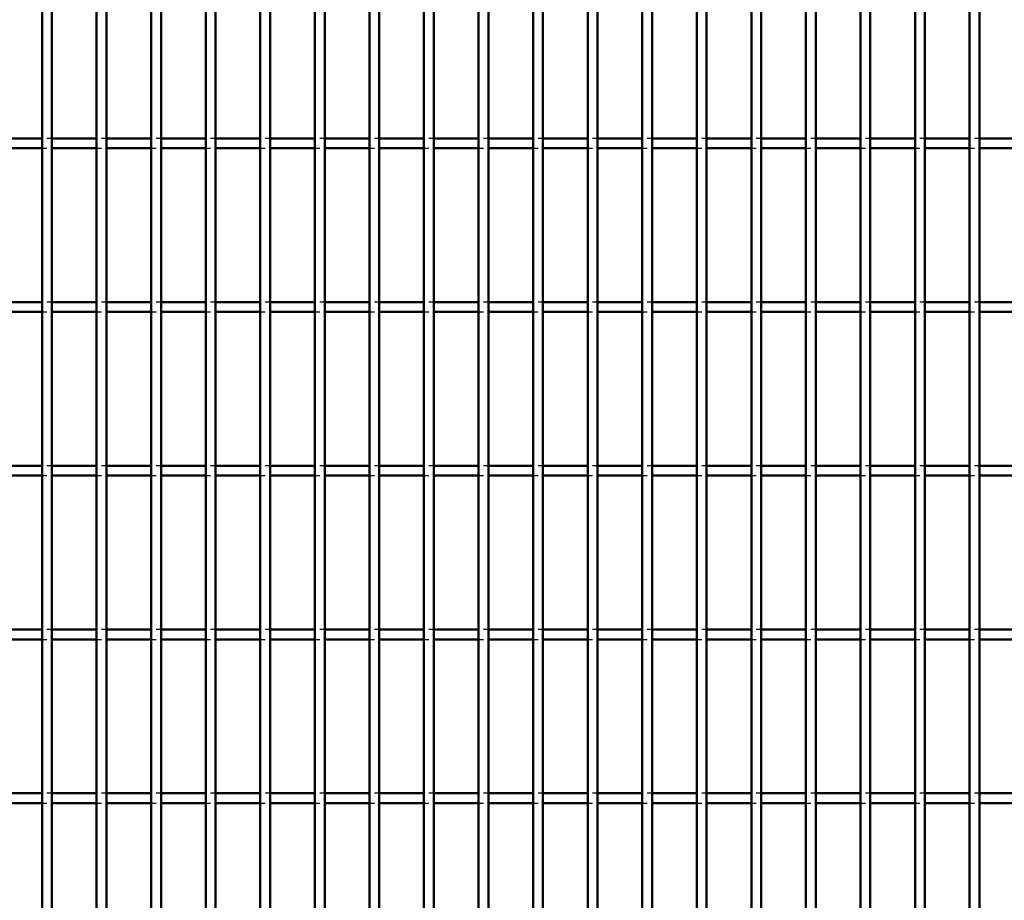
# Model space of a CAD drawing. Header units: millimetres. Extents: x -1015 to 606, y -500 to 954.
# Tile 15 of 36: x -206 to -5, y -321 to -141. Entities that reach past the tile are written whole.
import ezdxf

# ---------------------------------------------------------------- set-up
doc = ezdxf.new("R2010")
doc.units = ezdxf.units.MM
doc.linetypes.add('Dashed', pattern=[2, 1, -1])
doc.layers.add('AM_0', color=7, linetype='Continuous', lineweight=50)
doc.layers.add('AM_9', color=6, linetype='Dashed', lineweight=25)

# ---------------------------------------------------------------- blocks, each defined once
blk = doc.blocks.new('38_ek5igf6uanxcj5ogaxo7x0kqe________0_in_LPP2303311211120010003500_4')
at = {"layer": 'AM_0'}
for p, q in [((-200.98, -498), (-200.98, 498)), ((-198.98, -498), (-198.98, 498))]:
    blk.add_line(p, q, dxfattribs=at)
blk = doc.blocks.new('39_bcnx7mfly6whsp137x8wxovkr________0_in_LPP2303311211120010003500_4')
at = {"layer": 'AM_0'}
for p, q in [((-189.87, -498), (-189.87, 498)), ((-187.87, -498), (-187.87, 498))]:
    blk.add_line(p, q, dxfattribs=at)
blk = doc.blocks.new('40_avmeeiigf0pehu7v4zonrbq2i________0_in_LPP2303311211120010003500_4')
at = {"layer": 'AM_0'}
for p, q in [((-178.76, -498), (-178.76, 498)), ((-176.76, -498), (-176.76, 498))]:
    blk.add_line(p, q, dxfattribs=at)
blk = doc.blocks.new('41_st2lst2fj60bgqaf47cp47kvb________0_in_LPP2303311211120010003500_4')
at = {"layer": 'AM_0'}
for p, q in [((-167.65, -498), (-167.65, 498)), ((-165.65, -498), (-165.65, 498))]:
    blk.add_line(p, q, dxfattribs=at)
blk = doc.blocks.new('42_f07s9yv9rhxrjw414h9ekfoia________0_in_LPP2303311211120010003500_4')
at = {"layer": 'AM_0'}
for p, q in [((-156.54, -498), (-156.54, 498)), ((-154.54, -498), (-154.54, 498))]:
    blk.add_line(p, q, dxfattribs=at)
blk = doc.blocks.new('43_7ito4ji0v8vdjofrlk46weiin________0_in_LPP2303311211120010003500_4')
at = {"layer": 'AM_0'}
for p, q in [((-145.43, -498), (-145.43, 498)), ((-143.43, -498), (-143.43, 498))]:
    blk.add_line(p, q, dxfattribs=at)
blk = doc.blocks.new('44_2y847o73t3eggvga6kpk2pcgj________0_in_LPP2303311211120010003500_4')
at = {"layer": 'AM_0'}
for p, q in [((-134.32, -498), (-134.32, 498)), ((-132.32, -498), (-132.32, 498))]:
    blk.add_line(p, q, dxfattribs=at)
blk = doc.blocks.new('45_jtkccjmeojaeo3yi9k2mvveji________0_in_LPP2303311211120010003500_4')
at = {"layer": 'AM_0'}
for p, q in [((-123.21, -498), (-123.21, 498)), ((-121.21, -498), (-121.21, 498))]:
    blk.add_line(p, q, dxfattribs=at)
blk = doc.blocks.new('46_qnr9gcw6eu63xqgmlqsk2aj9o________0_in_LPP2303311211120010003500_4')
at = {"layer": 'AM_0'}
for p, q in [((-112.1, -498), (-112.1, 498)), ((-110.1, -498), (-110.1, 498))]:
    blk.add_line(p, q, dxfattribs=at)
blk = doc.blocks.new('47_gom53tat42yvdnig0qlbxlw8n________0_in_LPP2303311211120010003500_4')
at = {"layer": 'AM_0'}
for p, q in [((-100.99, -498), (-100.99, 498)), ((-98.99, -498), (-98.99, 498))]:
    blk.add_line(p, q, dxfattribs=at)
blk = doc.blocks.new('48_qf5vmkguf8s91vnm2iurwqtig________0_in_LPP2303311211120010003500_4')
at = {"layer": 'AM_0'}
for p, q in [((-89.88, -498), (-89.88, 498)), ((-87.88, -498), (-87.88, 498))]:
    blk.add_line(p, q, dxfattribs=at)
blk = doc.blocks.new('49_bwlcrna5iuu006a81mgrgm1e1________0_in_LPP2303311211120010003500_4')
at = {"layer": 'AM_0'}
for p, q in [((-78.77, -498), (-78.77, 498)), ((-76.77, -498), (-76.77, 498))]:
    blk.add_line(p, q, dxfattribs=at)
blk = doc.blocks.new('50_v8du4jyq6zkng1uk3rn28hpsp________0_in_LPP2303311211120010003500_4')
at = {"layer": 'AM_0'}
for p, q in [((-67.66, -498), (-67.66, 498)), ((-65.66, -498), (-65.66, 498))]:
    blk.add_line(p, q, dxfattribs=at)
blk = doc.blocks.new('51_7e6b49q20w0d9mmo2l9iecmpa________0_in_LPP2303311211120010003500_4')
at = {"layer": 'AM_0'}
for p, q in [((-56.55, -498), (-56.55, 498)), ((-54.55, -498), (-54.55, 498))]:
    blk.add_line(p, q, dxfattribs=at)
blk = doc.blocks.new('52_oflzalamt0ce6vvqo7p7ol3oh________0_in_LPP2303311211120010003500_4')
at = {"layer": 'AM_0'}
for p, q in [((-45.44, -498), (-45.44, 498)), ((-43.44, -498), (-43.44, 498))]:
    blk.add_line(p, q, dxfattribs=at)
blk = doc.blocks.new('53_sdd36xq7bv41l80bdq2ifiluq________0_in_LPP2303311211120010003500_4')
at = {"layer": 'AM_0'}
for p, q in [((-34.33, -498), (-34.33, 498)), ((-32.33, -498), (-32.33, 498))]:
    blk.add_line(p, q, dxfattribs=at)
blk = doc.blocks.new('54_0mffpmiiq3uz9xdl70xi1dr6o________0_in_LPP2303311211120010003500_4')
at = {"layer": 'AM_0'}
for p, q in [((-23.22, -498), (-23.22, 498)), ((-21.22, -498), (-21.22, 498))]:
    blk.add_line(p, q, dxfattribs=at)
blk = doc.blocks.new('55_o4mbfcat8mty4urqz2rt5wgqj________0_in_LPP2303311211120010003500_4')
at = {"layer": 'AM_0'}
for p, q in [((-12.11, -498), (-12.11, 498)), ((-10.11, -498), (-10.11, 498))]:
    blk.add_line(p, q, dxfattribs=at)
blk = doc.blocks.new('116_xn9st585wrcomz2m0mykvu8rd________0_in_LPP2303311211120010003500_4')
at = {"layer": 'AM_0'}
for p, q in [((-200.98, -298.97), (-210.09, -298.97)), ((-200.98, -298.97), (-200.98, -300.97)), ((-198.98, -300.97), (-198.98, -298.97)), ((-189.87, -298.97), (-198.98, -298.97)), ((-189.87, -298.97), (-189.87, -300.97)), ((-187.87, -300.97), (-187.87, -298.97)), ((-178.76, -298.97), (-187.87, -298.97)), ((-178.76, -298.97), (-178.76, -300.97)), ((-176.76, -300.97), (-176.76, -298.97)), ((-167.65, -298.97), (-176.76, -298.97)), ((-167.65, -298.97), (-167.65, -300.97)), ((-165.65, -300.97), (-165.65, -298.97)), ((-156.54, -298.97), (-165.65, -298.97)), ((-156.54, -298.97), (-156.54, -300.97)), ((-154.54, -300.97), (-154.54, -298.97)), ((-145.43, -298.97), (-154.54, -298.97)), ((-145.43, -298.97), (-145.43, -300.97)), ((-143.43, -300.97), (-143.43, -298.97)), ((-134.32, -298.97), (-143.43, -298.97)), ((-134.32, -298.97), (-134.32, -300.97)), ((-132.32, -300.97), (-132.32, -298.97)), ((-123.21, -298.97), (-132.32, -298.97)), ((-123.21, -298.97), (-123.21, -300.97)), ((-121.21, -300.97), (-121.21, -298.97)), ((-112.1, -298.97), (-121.21, -298.97)), ((-112.1, -298.97), (-112.1, -300.97)), ((-110.1, -300.97), (-110.1, -298.97)), ((-100.99, -298.97), (-110.1, -298.97)), ((-100.99, -298.97), (-100.99, -300.97)), ((-98.99, -300.97), (-98.99, -298.97)), ((-89.88, -298.97), (-98.99, -298.97)), ((-89.88, -298.97), (-89.88, -300.97)), ((-87.88, -300.97), (-87.88, -298.97)), ((-78.77, -298.97), (-87.88, -298.97)), ((-78.77, -298.97), (-78.77, -300.97)), ((-76.77, -300.97), (-76.77, -298.97)), ((-67.66, -298.97), (-76.77, -298.97)), ((-67.66, -298.97), (-67.66, -300.97)), ((-65.66, -300.97), (-65.66, -298.97)), ((-56.55, -298.97), (-65.66, -298.97)), ((-56.55, -298.97), (-56.55, -300.97)), ((-54.55, -300.97), (-54.55, -298.97)), ((-45.44, -298.97), (-54.55, -298.97)), ((-45.44, -298.97), (-45.44, -300.97)), ((-43.44, -300.97), (-43.44, -298.97)), ((-34.33, -298.97), (-43.44, -298.97)), ((-34.33, -298.97), (-34.33, -300.97)), ((-32.33, -300.97), (-32.33, -298.97)), ((-23.22, -298.97), (-32.33, -298.97)), ((-23.22, -298.97), (-23.22, -300.97)), ((-21.22, -300.97), (-21.22, -298.97)), ((-12.11, -298.97), (-21.22, -298.97)), ((-12.11, -298.97), (-12.11, -300.97)), ((-10.11, -300.97), (-10.11, -298.97)), ((-1, -298.97), (-10.11, -298.97)), ((-200.98, -300.97), (-210.09, -300.97)), ((-189.87, -300.97), (-198.98, -300.97)), ((-178.76, -300.97), (-187.87, -300.97)), ((-167.65, -300.97), (-176.76, -300.97)), ((-156.54, -300.97), (-165.65, -300.97)), ((-145.43, -300.97), (-154.54, -300.97)), ((-134.32, -300.97), (-143.43, -300.97)), ((-123.21, -300.97), (-132.32, -300.97)), ((-112.1, -300.97), (-121.21, -300.97)), ((-100.99, -300.97), (-110.1, -300.97)), ((-89.88, -300.97), (-98.99, -300.97)), ((-78.77, -300.97), (-87.88, -300.97)), ((-67.66, -300.97), (-76.77, -300.97)), ((-56.55, -300.97), (-65.66, -300.97)), ((-45.44, -300.97), (-54.55, -300.97)), ((-34.33, -300.97), (-43.44, -300.97)), ((-23.22, -300.97), (-32.33, -300.97)), ((-12.11, -300.97), (-21.22, -300.97)), ((-1, -300.97), (-10.11, -300.97))]:
    blk.add_line(p, q, dxfattribs=at)
at = {"layer": 'AM_9'}
for p, q in [((-198.98, -298.97), (-200.98, -298.97)), ((-187.87, -298.97), (-189.87, -298.97)), ((-176.76, -298.97), (-178.76, -298.97)), ((-165.65, -298.97), (-167.65, -298.97)), ((-154.54, -298.97), (-156.54, -298.97)), ((-143.43, -298.97), (-145.43, -298.97)), ((-132.32, -298.97), (-134.32, -298.97)), ((-121.21, -298.97), (-123.21, -298.97)), ((-110.1, -298.97), (-112.1, -298.97)), ((-98.99, -298.97), (-100.99, -298.97)), ((-87.88, -298.97), (-89.88, -298.97)), ((-76.77, -298.97), (-78.77, -298.97)), ((-65.66, -298.97), (-67.66, -298.97)), ((-54.55, -298.97), (-56.55, -298.97)), ((-43.44, -298.97), (-45.44, -298.97)), ((-32.33, -298.97), (-34.33, -298.97)), ((-21.22, -298.97), (-23.22, -298.97)), ((-10.11, -298.97), (-12.11, -298.97)), ((-200.98, -300.97), (-198.98, -300.97)), ((-189.87, -300.97), (-187.87, -300.97)), ((-178.76, -300.97), (-176.76, -300.97)), ((-167.65, -300.97), (-165.65, -300.97)), ((-156.54, -300.97), (-154.54, -300.97)), ((-145.43, -300.97), (-143.43, -300.97)), ((-134.32, -300.97), (-132.32, -300.97)), ((-123.21, -300.97), (-121.21, -300.97)), ((-112.1, -300.97), (-110.1, -300.97)), ((-100.99, -300.97), (-98.99, -300.97)), ((-89.88, -300.97), (-87.88, -300.97)), ((-78.77, -300.97), (-76.77, -300.97)), ((-67.66, -300.97), (-65.66, -300.97)), ((-56.55, -300.97), (-54.55, -300.97)), ((-45.44, -300.97), (-43.44, -300.97)), ((-34.33, -300.97), (-32.33, -300.97)), ((-23.22, -300.97), (-21.22, -300.97)), ((-12.11, -300.97), (-10.11, -300.97))]:
    blk.add_line(p, q, dxfattribs=at)
blk = doc.blocks.new('117_vaggfbyupqw2juxly387p0o7k________0_in_LPP2303311211120010003500_4')
at = {"layer": 'AM_0'}
for p, q in [((-200.98, -265.64), (-210.09, -265.64)), ((-200.98, -265.64), (-200.98, -267.64)), ((-198.98, -267.64), (-198.98, -265.64)), ((-189.87, -265.64), (-198.98, -265.64)), ((-189.87, -265.64), (-189.87, -267.64)), ((-187.87, -267.64), (-187.87, -265.64)), ((-178.76, -265.64), (-187.87, -265.64)), ((-178.76, -265.64), (-178.76, -267.64)), ((-176.76, -267.64), (-176.76, -265.64)), ((-167.65, -265.64), (-176.76, -265.64)), ((-167.65, -265.64), (-167.65, -267.64)), ((-165.65, -267.64), (-165.65, -265.64)), ((-156.54, -265.64), (-165.65, -265.64)), ((-156.54, -265.64), (-156.54, -267.64)), ((-154.54, -267.64), (-154.54, -265.64)), ((-145.43, -265.64), (-154.54, -265.64)), ((-145.43, -265.64), (-145.43, -267.64)), ((-143.43, -267.64), (-143.43, -265.64)), ((-134.32, -265.64), (-143.43, -265.64)), ((-134.32, -265.64), (-134.32, -267.64)), ((-132.32, -267.64), (-132.32, -265.64)), ((-123.21, -265.64), (-132.32, -265.64)), ((-123.21, -265.64), (-123.21, -267.64)), ((-121.21, -267.64), (-121.21, -265.64)), ((-112.1, -265.64), (-121.21, -265.64)), ((-112.1, -265.64), (-112.1, -267.64)), ((-110.1, -267.64), (-110.1, -265.64)), ((-100.99, -265.64), (-110.1, -265.64)), ((-100.99, -265.64), (-100.99, -267.64)), ((-98.99, -267.64), (-98.99, -265.64)), ((-89.88, -265.64), (-98.99, -265.64)), ((-89.88, -265.64), (-89.88, -267.64)), ((-87.88, -267.64), (-87.88, -265.64)), ((-78.77, -265.64), (-87.88, -265.64)), ((-78.77, -265.64), (-78.77, -267.64)), ((-76.77, -267.64), (-76.77, -265.64)), ((-67.66, -265.64), (-76.77, -265.64)), ((-67.66, -265.64), (-67.66, -267.64)), ((-65.66, -267.64), (-65.66, -265.64)), ((-56.55, -265.64), (-65.66, -265.64)), ((-56.55, -265.64), (-56.55, -267.64)), ((-54.55, -267.64), (-54.55, -265.64)), ((-45.44, -265.64), (-54.55, -265.64)), ((-45.44, -265.64), (-45.44, -267.64)), ((-43.44, -267.64), (-43.44, -265.64)), ((-34.33, -265.64), (-43.44, -265.64)), ((-34.33, -265.64), (-34.33, -267.64)), ((-32.33, -267.64), (-32.33, -265.64)), ((-23.22, -265.64), (-32.33, -265.64)), ((-23.22, -265.64), (-23.22, -267.64)), ((-21.22, -267.64), (-21.22, -265.64)), ((-12.11, -265.64), (-21.22, -265.64)), ((-12.11, -265.64), (-12.11, -267.64)), ((-10.11, -267.64), (-10.11, -265.64)), ((-1, -265.64), (-10.11, -265.64)), ((-200.98, -267.64), (-210.09, -267.64)), ((-189.87, -267.64), (-198.98, -267.64)), ((-178.76, -267.64), (-187.87, -267.64)), ((-167.65, -267.64), (-176.76, -267.64)), ((-156.54, -267.64), (-165.65, -267.64)), ((-145.43, -267.64), (-154.54, -267.64)), ((-134.32, -267.64), (-143.43, -267.64)), ((-123.21, -267.64), (-132.32, -267.64)), ((-112.1, -267.64), (-121.21, -267.64)), ((-100.99, -267.64), (-110.1, -267.64)), ((-89.88, -267.64), (-98.99, -267.64)), ((-78.77, -267.64), (-87.88, -267.64)), ((-67.66, -267.64), (-76.77, -267.64)), ((-56.55, -267.64), (-65.66, -267.64)), ((-45.44, -267.64), (-54.55, -267.64)), ((-34.33, -267.64), (-43.44, -267.64)), ((-23.22, -267.64), (-32.33, -267.64)), ((-12.11, -267.64), (-21.22, -267.64)), ((-1, -267.64), (-10.11, -267.64))]:
    blk.add_line(p, q, dxfattribs=at)
at = {"layer": 'AM_9'}
for p, q in [((-198.98, -265.64), (-200.98, -265.64)), ((-187.87, -265.64), (-189.87, -265.64)), ((-176.76, -265.64), (-178.76, -265.64)), ((-165.65, -265.64), (-167.65, -265.64)), ((-154.54, -265.64), (-156.54, -265.64)), ((-143.43, -265.64), (-145.43, -265.64)), ((-132.32, -265.64), (-134.32, -265.64)), ((-121.21, -265.64), (-123.21, -265.64)), ((-110.1, -265.64), (-112.1, -265.64)), ((-98.99, -265.64), (-100.99, -265.64)), ((-87.88, -265.64), (-89.88, -265.64)), ((-76.77, -265.64), (-78.77, -265.64)), ((-65.66, -265.64), (-67.66, -265.64)), ((-54.55, -265.64), (-56.55, -265.64)), ((-43.44, -265.64), (-45.44, -265.64)), ((-32.33, -265.64), (-34.33, -265.64)), ((-21.22, -265.64), (-23.22, -265.64)), ((-10.11, -265.64), (-12.11, -265.64)), ((-200.98, -267.64), (-198.98, -267.64)), ((-189.87, -267.64), (-187.87, -267.64)), ((-178.76, -267.64), (-176.76, -267.64)), ((-167.65, -267.64), (-165.65, -267.64)), ((-156.54, -267.64), (-154.54, -267.64)), ((-145.43, -267.64), (-143.43, -267.64)), ((-134.32, -267.64), (-132.32, -267.64)), ((-123.21, -267.64), (-121.21, -267.64)), ((-112.1, -267.64), (-110.1, -267.64)), ((-100.99, -267.64), (-98.99, -267.64)), ((-89.88, -267.64), (-87.88, -267.64)), ((-78.77, -267.64), (-76.77, -267.64)), ((-67.66, -267.64), (-65.66, -267.64)), ((-56.55, -267.64), (-54.55, -267.64)), ((-45.44, -267.64), (-43.44, -267.64)), ((-34.33, -267.64), (-32.33, -267.64)), ((-23.22, -267.64), (-21.22, -267.64)), ((-12.11, -267.64), (-10.11, -267.64))]:
    blk.add_line(p, q, dxfattribs=at)
blk = doc.blocks.new('118_pbv82y65k9glktgyusn21a4jd________0_in_LPP2303311211120010003500_4')
at = {"layer": 'AM_0'}
for p, q in [((-200.98, -232.31), (-210.09, -232.31)), ((-200.98, -232.31), (-200.98, -234.31)), ((-198.98, -234.31), (-198.98, -232.31)), ((-189.87, -232.31), (-198.98, -232.31)), ((-189.87, -232.31), (-189.87, -234.31)), ((-187.87, -234.31), (-187.87, -232.31)), ((-178.76, -232.31), (-187.87, -232.31)), ((-178.76, -232.31), (-178.76, -234.31)), ((-176.76, -234.31), (-176.76, -232.31)), ((-167.65, -232.31), (-176.76, -232.31)), ((-167.65, -232.31), (-167.65, -234.31)), ((-165.65, -234.31), (-165.65, -232.31)), ((-156.54, -232.31), (-165.65, -232.31)), ((-156.54, -232.31), (-156.54, -234.31)), ((-154.54, -234.31), (-154.54, -232.31)), ((-145.43, -232.31), (-154.54, -232.31)), ((-145.43, -232.31), (-145.43, -234.31)), ((-143.43, -234.31), (-143.43, -232.31)), ((-134.32, -232.31), (-143.43, -232.31)), ((-134.32, -232.31), (-134.32, -234.31)), ((-132.32, -234.31), (-132.32, -232.31)), ((-123.21, -232.31), (-132.32, -232.31)), ((-123.21, -232.31), (-123.21, -234.31)), ((-121.21, -234.31), (-121.21, -232.31)), ((-112.1, -232.31), (-121.21, -232.31)), ((-112.1, -232.31), (-112.1, -234.31)), ((-110.1, -234.31), (-110.1, -232.31)), ((-100.99, -232.31), (-110.1, -232.31)), ((-100.99, -232.31), (-100.99, -234.31)), ((-98.99, -234.31), (-98.99, -232.31)), ((-89.88, -232.31), (-98.99, -232.31)), ((-89.88, -232.31), (-89.88, -234.31)), ((-87.88, -234.31), (-87.88, -232.31)), ((-78.77, -232.31), (-87.88, -232.31)), ((-78.77, -232.31), (-78.77, -234.31)), ((-76.77, -234.31), (-76.77, -232.31)), ((-67.66, -232.31), (-76.77, -232.31)), ((-67.66, -232.31), (-67.66, -234.31)), ((-65.66, -234.31), (-65.66, -232.31)), ((-56.55, -232.31), (-65.66, -232.31)), ((-56.55, -232.31), (-56.55, -234.31)), ((-54.55, -234.31), (-54.55, -232.31)), ((-45.44, -232.31), (-54.55, -232.31)), ((-45.44, -232.31), (-45.44, -234.31)), ((-43.44, -234.31), (-43.44, -232.31)), ((-34.33, -232.31), (-43.44, -232.31)), ((-34.33, -232.31), (-34.33, -234.31)), ((-32.33, -234.31), (-32.33, -232.31)), ((-23.22, -232.31), (-32.33, -232.31)), ((-23.22, -232.31), (-23.22, -234.31)), ((-21.22, -234.31), (-21.22, -232.31)), ((-12.11, -232.31), (-21.22, -232.31)), ((-12.11, -232.31), (-12.11, -234.31)), ((-10.11, -234.31), (-10.11, -232.31)), ((-1, -232.31), (-10.11, -232.31)), ((-200.98, -234.31), (-210.09, -234.31)), ((-189.87, -234.31), (-198.98, -234.31)), ((-178.76, -234.31), (-187.87, -234.31)), ((-167.65, -234.31), (-176.76, -234.31)), ((-156.54, -234.31), (-165.65, -234.31)), ((-145.43, -234.31), (-154.54, -234.31)), ((-134.32, -234.31), (-143.43, -234.31)), ((-123.21, -234.31), (-132.32, -234.31)), ((-112.1, -234.31), (-121.21, -234.31)), ((-100.99, -234.31), (-110.1, -234.31)), ((-89.88, -234.31), (-98.99, -234.31)), ((-78.77, -234.31), (-87.88, -234.31)), ((-67.66, -234.31), (-76.77, -234.31)), ((-56.55, -234.31), (-65.66, -234.31)), ((-45.44, -234.31), (-54.55, -234.31)), ((-34.33, -234.31), (-43.44, -234.31)), ((-23.22, -234.31), (-32.33, -234.31)), ((-12.11, -234.31), (-21.22, -234.31)), ((-1, -234.31), (-10.11, -234.31))]:
    blk.add_line(p, q, dxfattribs=at)
at = {"layer": 'AM_9'}
for p, q in [((-198.98, -232.31), (-200.98, -232.31)), ((-187.87, -232.31), (-189.87, -232.31)), ((-176.76, -232.31), (-178.76, -232.31)), ((-165.65, -232.31), (-167.65, -232.31)), ((-154.54, -232.31), (-156.54, -232.31)), ((-143.43, -232.31), (-145.43, -232.31)), ((-132.32, -232.31), (-134.32, -232.31)), ((-121.21, -232.31), (-123.21, -232.31)), ((-110.1, -232.31), (-112.1, -232.31)), ((-98.99, -232.31), (-100.99, -232.31)), ((-87.88, -232.31), (-89.88, -232.31)), ((-76.77, -232.31), (-78.77, -232.31)), ((-65.66, -232.31), (-67.66, -232.31)), ((-54.55, -232.31), (-56.55, -232.31)), ((-43.44, -232.31), (-45.44, -232.31)), ((-32.33, -232.31), (-34.33, -232.31)), ((-21.22, -232.31), (-23.22, -232.31)), ((-10.11, -232.31), (-12.11, -232.31)), ((-200.98, -234.31), (-198.98, -234.31)), ((-189.87, -234.31), (-187.87, -234.31)), ((-178.76, -234.31), (-176.76, -234.31)), ((-167.65, -234.31), (-165.65, -234.31)), ((-156.54, -234.31), (-154.54, -234.31)), ((-145.43, -234.31), (-143.43, -234.31)), ((-134.32, -234.31), (-132.32, -234.31)), ((-123.21, -234.31), (-121.21, -234.31)), ((-112.1, -234.31), (-110.1, -234.31)), ((-100.99, -234.31), (-98.99, -234.31)), ((-89.88, -234.31), (-87.88, -234.31)), ((-78.77, -234.31), (-76.77, -234.31)), ((-67.66, -234.31), (-65.66, -234.31)), ((-56.55, -234.31), (-54.55, -234.31)), ((-45.44, -234.31), (-43.44, -234.31)), ((-34.33, -234.31), (-32.33, -234.31)), ((-23.22, -234.31), (-21.22, -234.31)), ((-12.11, -234.31), (-10.11, -234.31))]:
    blk.add_line(p, q, dxfattribs=at)
blk = doc.blocks.new('119_dyv3ry1vg2an5c2fqrg4rovfl________0_in_LPP2303311211120010003500_4')
at = {"layer": 'AM_0'}
for p, q in [((-200.98, -198.98), (-210.09, -198.98)), ((-200.98, -198.98), (-200.98, -200.98)), ((-198.98, -200.98), (-198.98, -198.98)), ((-189.87, -198.98), (-198.98, -198.98)), ((-189.87, -198.98), (-189.87, -200.98)), ((-187.87, -200.98), (-187.87, -198.98)), ((-178.76, -198.98), (-187.87, -198.98)), ((-178.76, -198.98), (-178.76, -200.98)), ((-176.76, -200.98), (-176.76, -198.98)), ((-167.65, -198.98), (-176.76, -198.98)), ((-167.65, -198.98), (-167.65, -200.98)), ((-165.65, -200.98), (-165.65, -198.98)), ((-156.54, -198.98), (-165.65, -198.98)), ((-156.54, -198.98), (-156.54, -200.98)), ((-154.54, -200.98), (-154.54, -198.98)), ((-145.43, -198.98), (-154.54, -198.98)), ((-145.43, -198.98), (-145.43, -200.98)), ((-143.43, -200.98), (-143.43, -198.98)), ((-134.32, -198.98), (-143.43, -198.98)), ((-134.32, -198.98), (-134.32, -200.98)), ((-132.32, -200.98), (-132.32, -198.98)), ((-123.21, -198.98), (-132.32, -198.98)), ((-123.21, -198.98), (-123.21, -200.98)), ((-121.21, -200.98), (-121.21, -198.98)), ((-112.1, -198.98), (-121.21, -198.98)), ((-112.1, -198.98), (-112.1, -200.98)), ((-110.1, -200.98), (-110.1, -198.98)), ((-100.99, -198.98), (-110.1, -198.98)), ((-100.99, -198.98), (-100.99, -200.98)), ((-98.99, -200.98), (-98.99, -198.98)), ((-89.88, -198.98), (-98.99, -198.98)), ((-89.88, -198.98), (-89.88, -200.98)), ((-87.88, -200.98), (-87.88, -198.98)), ((-78.77, -198.98), (-87.88, -198.98)), ((-78.77, -198.98), (-78.77, -200.98)), ((-76.77, -200.98), (-76.77, -198.98)), ((-67.66, -198.98), (-76.77, -198.98)), ((-67.66, -198.98), (-67.66, -200.98)), ((-65.66, -200.98), (-65.66, -198.98)), ((-56.55, -198.98), (-65.66, -198.98)), ((-56.55, -198.98), (-56.55, -200.98)), ((-54.55, -200.98), (-54.55, -198.98)), ((-45.44, -198.98), (-54.55, -198.98)), ((-45.44, -198.98), (-45.44, -200.98)), ((-43.44, -200.98), (-43.44, -198.98)), ((-34.33, -198.98), (-43.44, -198.98)), ((-34.33, -198.98), (-34.33, -200.98)), ((-32.33, -200.98), (-32.33, -198.98)), ((-23.22, -198.98), (-32.33, -198.98)), ((-23.22, -198.98), (-23.22, -200.98)), ((-21.22, -200.98), (-21.22, -198.98)), ((-12.11, -198.98), (-21.22, -198.98)), ((-12.11, -198.98), (-12.11, -200.98)), ((-10.11, -200.98), (-10.11, -198.98)), ((-1, -198.98), (-10.11, -198.98)), ((-200.98, -200.98), (-210.09, -200.98)), ((-189.87, -200.98), (-198.98, -200.98)), ((-178.76, -200.98), (-187.87, -200.98)), ((-167.65, -200.98), (-176.76, -200.98)), ((-156.54, -200.98), (-165.65, -200.98)), ((-145.43, -200.98), (-154.54, -200.98)), ((-134.32, -200.98), (-143.43, -200.98)), ((-123.21, -200.98), (-132.32, -200.98)), ((-112.1, -200.98), (-121.21, -200.98)), ((-100.99, -200.98), (-110.1, -200.98)), ((-89.88, -200.98), (-98.99, -200.98)), ((-78.77, -200.98), (-87.88, -200.98)), ((-67.66, -200.98), (-76.77, -200.98)), ((-56.55, -200.98), (-65.66, -200.98)), ((-45.44, -200.98), (-54.55, -200.98)), ((-34.33, -200.98), (-43.44, -200.98)), ((-23.22, -200.98), (-32.33, -200.98)), ((-12.11, -200.98), (-21.22, -200.98)), ((-1, -200.98), (-10.11, -200.98))]:
    blk.add_line(p, q, dxfattribs=at)
at = {"layer": 'AM_9'}
for p, q in [((-198.98, -198.98), (-200.98, -198.98)), ((-187.87, -198.98), (-189.87, -198.98)), ((-176.76, -198.98), (-178.76, -198.98)), ((-165.65, -198.98), (-167.65, -198.98)), ((-154.54, -198.98), (-156.54, -198.98)), ((-143.43, -198.98), (-145.43, -198.98)), ((-132.32, -198.98), (-134.32, -198.98)), ((-121.21, -198.98), (-123.21, -198.98)), ((-110.1, -198.98), (-112.1, -198.98)), ((-98.99, -198.98), (-100.99, -198.98)), ((-87.88, -198.98), (-89.88, -198.98)), ((-76.77, -198.98), (-78.77, -198.98)), ((-65.66, -198.98), (-67.66, -198.98)), ((-54.55, -198.98), (-56.55, -198.98)), ((-43.44, -198.98), (-45.44, -198.98)), ((-32.33, -198.98), (-34.33, -198.98)), ((-21.22, -198.98), (-23.22, -198.98)), ((-10.11, -198.98), (-12.11, -198.98)), ((-200.98, -200.98), (-198.98, -200.98)), ((-189.87, -200.98), (-187.87, -200.98)), ((-178.76, -200.98), (-176.76, -200.98)), ((-167.65, -200.98), (-165.65, -200.98)), ((-156.54, -200.98), (-154.54, -200.98)), ((-145.43, -200.98), (-143.43, -200.98)), ((-134.32, -200.98), (-132.32, -200.98)), ((-123.21, -200.98), (-121.21, -200.98)), ((-112.1, -200.98), (-110.1, -200.98)), ((-100.99, -200.98), (-98.99, -200.98)), ((-89.88, -200.98), (-87.88, -200.98)), ((-78.77, -200.98), (-76.77, -200.98)), ((-67.66, -200.98), (-65.66, -200.98)), ((-56.55, -200.98), (-54.55, -200.98)), ((-45.44, -200.98), (-43.44, -200.98)), ((-34.33, -200.98), (-32.33, -200.98)), ((-23.22, -200.98), (-21.22, -200.98)), ((-12.11, -200.98), (-10.11, -200.98))]:
    blk.add_line(p, q, dxfattribs=at)
blk = doc.blocks.new('120_0fl9swj29xdw48ppc44bey61g________0_in_LPP2303311211120010003500_4')
at = {"layer": 'AM_0'}
for p, q in [((-200.98, -165.65), (-210.09, -165.65)), ((-200.98, -165.65), (-200.98, -167.65)), ((-198.98, -167.65), (-198.98, -165.65)), ((-189.87, -165.65), (-198.98, -165.65)), ((-189.87, -165.65), (-189.87, -167.65)), ((-187.87, -167.65), (-187.87, -165.65)), ((-178.76, -165.65), (-187.87, -165.65)), ((-178.76, -165.65), (-178.76, -167.65)), ((-176.76, -167.65), (-176.76, -165.65)), ((-167.65, -165.65), (-176.76, -165.65)), ((-167.65, -165.65), (-167.65, -167.65)), ((-165.65, -167.65), (-165.65, -165.65)), ((-156.54, -165.65), (-165.65, -165.65)), ((-156.54, -165.65), (-156.54, -167.65)), ((-154.54, -167.65), (-154.54, -165.65)), ((-145.43, -165.65), (-154.54, -165.65)), ((-145.43, -165.65), (-145.43, -167.65)), ((-143.43, -167.65), (-143.43, -165.65)), ((-134.32, -165.65), (-143.43, -165.65)), ((-134.32, -165.65), (-134.32, -167.65)), ((-132.32, -167.65), (-132.32, -165.65)), ((-123.21, -165.65), (-132.32, -165.65)), ((-123.21, -165.65), (-123.21, -167.65)), ((-121.21, -167.65), (-121.21, -165.65)), ((-112.1, -165.65), (-121.21, -165.65)), ((-112.1, -165.65), (-112.1, -167.65)), ((-110.1, -167.65), (-110.1, -165.65)), ((-100.99, -165.65), (-110.1, -165.65)), ((-100.99, -165.65), (-100.99, -167.65)), ((-98.99, -167.65), (-98.99, -165.65)), ((-89.88, -165.65), (-98.99, -165.65)), ((-89.88, -165.65), (-89.88, -167.65)), ((-87.88, -167.65), (-87.88, -165.65)), ((-78.77, -165.65), (-87.88, -165.65)), ((-78.77, -165.65), (-78.77, -167.65)), ((-76.77, -167.65), (-76.77, -165.65)), ((-67.66, -165.65), (-76.77, -165.65)), ((-67.66, -165.65), (-67.66, -167.65)), ((-65.66, -167.65), (-65.66, -165.65)), ((-56.55, -165.65), (-65.66, -165.65)), ((-56.55, -165.65), (-56.55, -167.65)), ((-54.55, -167.65), (-54.55, -165.65)), ((-45.44, -165.65), (-54.55, -165.65)), ((-45.44, -165.65), (-45.44, -167.65)), ((-43.44, -167.65), (-43.44, -165.65)), ((-34.33, -165.65), (-43.44, -165.65)), ((-34.33, -165.65), (-34.33, -167.65)), ((-32.33, -167.65), (-32.33, -165.65)), ((-23.22, -165.65), (-32.33, -165.65)), ((-23.22, -165.65), (-23.22, -167.65)), ((-21.22, -167.65), (-21.22, -165.65)), ((-12.11, -165.65), (-21.22, -165.65)), ((-12.11, -165.65), (-12.11, -167.65)), ((-10.11, -167.65), (-10.11, -165.65)), ((-1, -165.65), (-10.11, -165.65)), ((-200.98, -167.65), (-210.09, -167.65)), ((-189.87, -167.65), (-198.98, -167.65)), ((-178.76, -167.65), (-187.87, -167.65)), ((-167.65, -167.65), (-176.76, -167.65)), ((-156.54, -167.65), (-165.65, -167.65)), ((-145.43, -167.65), (-154.54, -167.65)), ((-134.32, -167.65), (-143.43, -167.65)), ((-123.21, -167.65), (-132.32, -167.65)), ((-112.1, -167.65), (-121.21, -167.65)), ((-100.99, -167.65), (-110.1, -167.65)), ((-89.88, -167.65), (-98.99, -167.65)), ((-78.77, -167.65), (-87.88, -167.65)), ((-67.66, -167.65), (-76.77, -167.65)), ((-56.55, -167.65), (-65.66, -167.65)), ((-45.44, -167.65), (-54.55, -167.65)), ((-34.33, -167.65), (-43.44, -167.65)), ((-23.22, -167.65), (-32.33, -167.65)), ((-12.11, -167.65), (-21.22, -167.65)), ((-1, -167.65), (-10.11, -167.65))]:
    blk.add_line(p, q, dxfattribs=at)
at = {"layer": 'AM_9'}
for p, q in [((-198.98, -165.65), (-200.98, -165.65)), ((-187.87, -165.65), (-189.87, -165.65)), ((-176.76, -165.65), (-178.76, -165.65)), ((-165.65, -165.65), (-167.65, -165.65)), ((-154.54, -165.65), (-156.54, -165.65)), ((-143.43, -165.65), (-145.43, -165.65)), ((-132.32, -165.65), (-134.32, -165.65)), ((-121.21, -165.65), (-123.21, -165.65)), ((-110.1, -165.65), (-112.1, -165.65)), ((-98.99, -165.65), (-100.99, -165.65)), ((-87.88, -165.65), (-89.88, -165.65)), ((-76.77, -165.65), (-78.77, -165.65)), ((-65.66, -165.65), (-67.66, -165.65)), ((-54.55, -165.65), (-56.55, -165.65)), ((-43.44, -165.65), (-45.44, -165.65)), ((-32.33, -165.65), (-34.33, -165.65)), ((-21.22, -165.65), (-23.22, -165.65)), ((-10.11, -165.65), (-12.11, -165.65)), ((-200.98, -167.65), (-198.98, -167.65)), ((-189.87, -167.65), (-187.87, -167.65)), ((-178.76, -167.65), (-176.76, -167.65)), ((-167.65, -167.65), (-165.65, -167.65)), ((-156.54, -167.65), (-154.54, -167.65)), ((-145.43, -167.65), (-143.43, -167.65)), ((-134.32, -167.65), (-132.32, -167.65)), ((-123.21, -167.65), (-121.21, -167.65)), ((-112.1, -167.65), (-110.1, -167.65)), ((-100.99, -167.65), (-98.99, -167.65)), ((-89.88, -167.65), (-87.88, -167.65)), ((-78.77, -167.65), (-76.77, -167.65)), ((-67.66, -167.65), (-65.66, -167.65)), ((-56.55, -167.65), (-54.55, -167.65)), ((-45.44, -167.65), (-43.44, -167.65)), ((-34.33, -167.65), (-32.33, -167.65)), ((-23.22, -167.65), (-21.22, -167.65)), ((-12.11, -167.65), (-10.11, -167.65))]:
    blk.add_line(p, q, dxfattribs=at)

msp = doc.modelspace()

# ---------------------------------------------------------------- block references
for name in ['38_ek5igf6uanxcj5ogaxo7x0kqe________0_in_LPP2303311211120010003500_4', '39_bcnx7mfly6whsp137x8wxovkr________0_in_LPP2303311211120010003500_4', '40_avmeeiigf0pehu7v4zonrbq2i________0_in_LPP2303311211120010003500_4', '41_st2lst2fj60bgqaf47cp47kvb________0_in_LPP2303311211120010003500_4', '42_f07s9yv9rhxrjw414h9ekfoia________0_in_LPP2303311211120010003500_4', '43_7ito4ji0v8vdjofrlk46weiin________0_in_LPP2303311211120010003500_4', '44_2y847o73t3eggvga6kpk2pcgj________0_in_LPP2303311211120010003500_4', '45_jtkccjmeojaeo3yi9k2mvveji________0_in_LPP2303311211120010003500_4', '46_qnr9gcw6eu63xqgmlqsk2aj9o________0_in_LPP2303311211120010003500_4', '47_gom53tat42yvdnig0qlbxlw8n________0_in_LPP2303311211120010003500_4', '48_qf5vmkguf8s91vnm2iurwqtig________0_in_LPP2303311211120010003500_4', '49_bwlcrna5iuu006a81mgrgm1e1________0_in_LPP2303311211120010003500_4', '50_v8du4jyq6zkng1uk3rn28hpsp________0_in_LPP2303311211120010003500_4', '51_7e6b49q20w0d9mmo2l9iecmpa________0_in_LPP2303311211120010003500_4', '52_oflzalamt0ce6vvqo7p7ol3oh________0_in_LPP2303311211120010003500_4', '53_sdd36xq7bv41l80bdq2ifiluq________0_in_LPP2303311211120010003500_4', '54_0mffpmiiq3uz9xdl70xi1dr6o________0_in_LPP2303311211120010003500_4', '55_o4mbfcat8mty4urqz2rt5wgqj________0_in_LPP2303311211120010003500_4', '120_0fl9swj29xdw48ppc44bey61g________0_in_LPP2303311211120010003500_4', '119_dyv3ry1vg2an5c2fqrg4rovfl________0_in_LPP2303311211120010003500_4', '118_pbv82y65k9glktgyusn21a4jd________0_in_LPP2303311211120010003500_4', '117_vaggfbyupqw2juxly387p0o7k________0_in_LPP2303311211120010003500_4', '116_xn9st585wrcomz2m0mykvu8rd________0_in_LPP2303311211120010003500_4']:
    msp.add_blockref(name, (0, 0))

doc.saveas('drawing.dxf')
